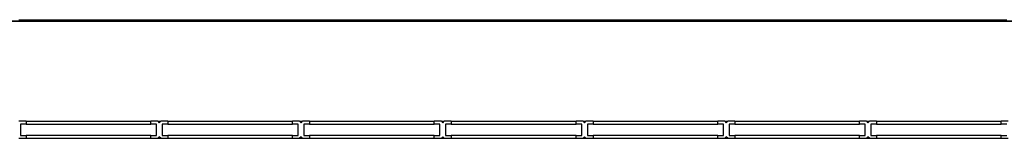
# Model space of a CAD drawing. Header units: millimetres. Extents: x -235 to 2095, y -109 to 485.
# Tile 18 of 20: x 1062 to 1410, y 208 to 250. Entities that reach past the tile are written whole.
import ezdxf

# ---------------------------------------------------------------- set-up
doc = ezdxf.new("R2010")
doc.units = ezdxf.units.MM

# ---------------------------------------------------------------- blocks, each defined once
blk = doc.blocks.new('FLEJE_REGLA_EXPOSED_ADHESIVADA_1220__5', base_point=(724, 249.42))
at = {"color": 7, "linetype": 'Continuous'}
for p, q in [((749, 249.48), (2025, 249.48)), ((2025, 249.42), (749, 249.42)), ((1062, 249.94), (1062.5, 249.94)), ((1062.5, 249.94), (1062.5, 249.96)), ((1062.5, 249.96), (1064.5, 249.96)), ((1062.5, 249.94), (1064.5, 249.94)), ((1064.5, 249.98), (1064.5, 249.96)), ((1064.5, 249.98), (1108.5, 249.98)), ((1064.5, 249.96), (1064.5, 249.94)), ((1108.5, 249.96), (1108.5, 249.98)), ((1108.5, 249.96), (1110.5, 249.96)), ((1108.5, 249.94), (1108.5, 249.96)), ((1108.5, 249.94), (1110.5, 249.94)), ((1110.5, 249.94), (1110.5, 249.96)), ((1110.5, 249.94), (1111, 249.94)), ((1111, 249.98), (1111, 249.94)), ((1111, 249.98), (1112, 249.98)), ((1112, 249.94), (1112, 249.98)), ((1112, 249.94), (1112.5, 249.94)), ((1112.5, 249.94), (1112.5, 249.96)), ((1112.5, 249.96), (1114.5, 249.96)), ((1112.5, 249.94), (1114.5, 249.94)), ((1114.5, 249.98), (1114.5, 249.96)), ((1114.5, 249.98), (1158.5, 249.98)), ((1114.5, 249.96), (1114.5, 249.94)), ((1158.5, 249.96), (1158.5, 249.98)), ((1158.5, 249.94), (1158.5, 249.96)), ((1158.5, 249.96), (1160.5, 249.96)), ((1158.5, 249.94), (1160.5, 249.94)), ((1160.5, 249.94), (1160.5, 249.96)), ((1160.5, 249.94), (1161, 249.94)), ((1161, 249.98), (1161, 249.94)), ((1161, 249.98), (1162, 249.98)), ((1162, 249.94), (1162, 249.98)), ((1162, 249.94), (1162.5, 249.94)), ((1162.5, 249.94), (1162.5, 249.96)), ((1162.5, 249.96), (1164.5, 249.96)), ((1162.5, 249.94), (1164.5, 249.94)), ((1164.5, 249.98), (1164.5, 249.96)), ((1164.5, 249.98), (1208.5, 249.98)), ((1164.5, 249.96), (1164.5, 249.94)), ((1208.5, 249.96), (1208.5, 249.98)), ((1208.5, 249.94), (1208.5, 249.96)), ((1208.5, 249.96), (1210.5, 249.96)), ((1208.5, 249.94), (1210.5, 249.94)), ((1210.5, 249.94), (1210.5, 249.96)), ((1210.5, 249.94), (1211, 249.94)), ((1211, 249.98), (1211, 249.94)), ((1211, 249.98), (1212, 249.98)), ((1212, 249.94), (1212, 249.98)), ((1212, 249.94), (1212.5, 249.94)), ((1212.5, 249.94), (1212.5, 249.96)), ((1212.5, 249.96), (1214.5, 249.96)), ((1212.5, 249.94), (1214.5, 249.94)), ((1214.5, 249.98), (1214.5, 249.96)), ((1214.5, 249.98), (1258.5, 249.98)), ((1214.5, 249.96), (1214.5, 249.94)), ((1258.5, 249.96), (1258.5, 249.98)), ((1258.5, 249.94), (1258.5, 249.96)), ((1258.5, 249.96), (1260.5, 249.96)), ((1258.5, 249.94), (1260.5, 249.94)), ((1260.5, 249.94), (1260.5, 249.96)), ((1260.5, 249.94), (1261, 249.94)), ((1261, 249.98), (1261, 249.94)), ((1261, 249.98), (1262, 249.98)), ((1262, 249.94), (1262, 249.98)), ((1262, 249.94), (1262.5, 249.94)), ((1262.5, 249.94), (1262.5, 249.96)), ((1262.5, 249.96), (1264.5, 249.96)), ((1262.5, 249.94), (1264.5, 249.94)), ((1264.5, 249.98), (1264.5, 249.96)), ((1264.5, 249.98), (1308.5, 249.98)), ((1264.5, 249.96), (1264.5, 249.94)), ((1308.5, 249.96), (1308.5, 249.98)), ((1308.5, 249.94), (1308.5, 249.96)), ((1308.5, 249.96), (1310.5, 249.96)), ((1308.5, 249.94), (1310.5, 249.94)), ((1310.5, 249.94), (1310.5, 249.96)), ((1310.5, 249.94), (1311, 249.94)), ((1311, 249.98), (1311, 249.94)), ((1311, 249.98), (1312, 249.98)), ((1312, 249.94), (1312, 249.98)), ((1312, 249.94), (1312.5, 249.94)), ((1312.5, 249.94), (1312.5, 249.96)), ((1312.5, 249.96), (1314.5, 249.96)), ((1312.5, 249.94), (1314.5, 249.94)), ((1314.5, 249.98), (1314.5, 249.96)), ((1314.5, 249.98), (1358.5, 249.98)), ((1314.5, 249.96), (1314.5, 249.94)), ((1358.5, 249.96), (1358.5, 249.98)), ((1358.5, 249.94), (1358.5, 249.96)), ((1358.5, 249.96), (1360.5, 249.96)), ((1358.5, 249.94), (1360.5, 249.94)), ((1360.5, 249.94), (1360.5, 249.96)), ((1360.5, 249.94), (1361, 249.94)), ((1361, 249.98), (1361, 249.94)), ((1361, 249.98), (1362, 249.98)), ((1362, 249.94), (1362, 249.98)), ((1362, 249.94), (1362.5, 249.94)), ((1362.5, 249.94), (1362.5, 249.96)), ((1362.5, 249.96), (1364.5, 249.96)), ((1362.5, 249.94), (1364.5, 249.94)), ((1364.5, 249.98), (1364.5, 249.96)), ((1364.5, 249.98), (1408.5, 249.98)), ((1364.5, 249.96), (1364.5, 249.94)), ((1408.5, 249.96), (1408.5, 249.98)), ((1408.5, 249.94), (1408.5, 249.96)), ((1408.5, 249.96), (1410.5, 249.96)), ((1408.5, 249.94), (1410.5, 249.94))]:
    blk.add_line(p, q, dxfattribs=at)
blk = doc.blocks.new('REGLA_EXPOSED_ADHESIVADA__7', base_point=(724, 249.42))
blk.add_blockref('FLEJE_REGLA_EXPOSED_ADHESIVADA_1220__5', (724, 249.42))
blk = doc.blocks.new('EXA_1220__8', base_point=(724, 249.42))
blk.add_blockref('REGLA_EXPOSED_ADHESIVADA__7', (724, 249.42))
blk = doc.blocks.new('Alzado2', base_point=(812, 256))
blk.add_blockref('EXA_1220__8', (724, 249.42))
blk = doc.blocks.new('FLEJE_REGLA_EXPOSED_ADHESIVADA_1220__14', base_point=(724, 204.94))
at = {"color": 7, "linetype": 'Continuous'}
for p, q in [((1064.5, 214.19), (1062, 214.19)), ((1064.5, 213.19), (1062.5, 213.19)), ((1062.5, 213.19), (1062.5, 209.19)), ((1064.5, 214.19), (1064.5, 213.19)), ((1064.5, 214.19), (1108.5, 214.19)), ((1064.5, 213.19), (1108.5, 213.19)), ((1108.5, 213.19), (1108.5, 214.19)), ((1111, 214.19), (1108.5, 214.19)), ((1110.5, 213.19), (1108.5, 213.19)), ((1110.5, 209.19), (1110.5, 213.19)), ((1111, 214.19), (1111.5, 213.69)), ((1111, 214.19), (1112, 214.19)), ((1111.5, 213.69), (1112, 214.19)), ((1114.5, 214.19), (1112, 214.19)), ((1114.5, 213.19), (1112.5, 213.19)), ((1112.5, 213.19), (1112.5, 209.19)), ((1114.5, 214.19), (1114.5, 213.19)), ((1114.5, 214.19), (1158.5, 214.19)), ((1114.5, 213.19), (1158.5, 213.19)), ((1158.5, 213.19), (1158.5, 214.19)), ((1161, 214.19), (1158.5, 214.19)), ((1160.5, 213.19), (1158.5, 213.19)), ((1160.5, 209.19), (1160.5, 213.19)), ((1161, 214.19), (1161.5, 213.69)), ((1161, 214.19), (1162, 214.19)), ((1161.5, 213.69), (1162, 214.19)), ((1164.5, 214.19), (1162, 214.19)), ((1164.5, 213.19), (1162.5, 213.19)), ((1162.5, 213.19), (1162.5, 209.19)), ((1164.5, 214.19), (1164.5, 213.19)), ((1164.5, 214.19), (1208.5, 214.19)), ((1164.5, 213.19), (1208.5, 213.19)), ((1208.5, 213.19), (1208.5, 214.19)), ((1211, 214.19), (1208.5, 214.19)), ((1210.5, 213.19), (1208.5, 213.19)), ((1210.5, 209.19), (1210.5, 213.19)), ((1211, 214.19), (1211.5, 213.69)), ((1211, 214.19), (1212, 214.19)), ((1211.5, 213.69), (1212, 214.19)), ((1214.5, 214.19), (1212, 214.19)), ((1214.5, 213.19), (1212.5, 213.19)), ((1212.5, 213.19), (1212.5, 209.19)), ((1214.5, 214.19), (1214.5, 213.19)), ((1214.5, 214.19), (1258.5, 214.19)), ((1214.5, 213.19), (1258.5, 213.19)), ((1258.5, 213.19), (1258.5, 214.19)), ((1261, 214.19), (1258.5, 214.19)), ((1260.5, 213.19), (1258.5, 213.19)), ((1260.5, 209.19), (1260.5, 213.19)), ((1261, 214.19), (1261.5, 213.69)), ((1261, 214.19), (1262, 214.19)), ((1261.5, 213.69), (1262, 214.19)), ((1264.5, 214.19), (1262, 214.19)), ((1264.5, 213.19), (1262.5, 213.19)), ((1262.5, 213.19), (1262.5, 209.19)), ((1264.5, 214.19), (1264.5, 213.19)), ((1264.5, 214.19), (1308.5, 214.19)), ((1264.5, 213.19), (1308.5, 213.19)), ((1308.5, 213.19), (1308.5, 214.19)), ((1311, 214.19), (1308.5, 214.19)), ((1310.5, 213.19), (1308.5, 213.19)), ((1310.5, 209.19), (1310.5, 213.19)), ((1311, 214.19), (1311.5, 213.69)), ((1311, 214.19), (1312, 214.19)), ((1311.5, 213.69), (1312, 214.19)), ((1314.5, 214.19), (1312, 214.19)), ((1314.5, 213.19), (1312.5, 213.19)), ((1312.5, 213.19), (1312.5, 209.19)), ((1314.5, 214.19), (1314.5, 213.19)), ((1314.5, 214.19), (1358.5, 214.19)), ((1314.5, 213.19), (1358.5, 213.19)), ((1358.5, 213.19), (1358.5, 214.19)), ((1361, 214.19), (1358.5, 214.19)), ((1360.5, 213.19), (1358.5, 213.19)), ((1360.5, 209.19), (1360.5, 213.19)), ((1361, 214.19), (1361.5, 213.69)), ((1361, 214.19), (1362, 214.19)), ((1361.5, 213.69), (1362, 214.19)), ((1364.5, 214.19), (1362, 214.19)), ((1364.5, 213.19), (1362.5, 213.19)), ((1362.5, 213.19), (1362.5, 209.19)), ((1364.5, 214.19), (1364.5, 213.19)), ((1364.5, 214.19), (1408.5, 214.19)), ((1364.5, 213.19), (1408.5, 213.19)), ((1408.5, 213.19), (1408.5, 214.19)), ((1411, 214.19), (1408.5, 214.19)), ((1410.5, 213.19), (1408.5, 213.19)), ((1062.5, 209.19), (1064.5, 209.19)), ((1064.5, 209.19), (1064.5, 208.19)), ((1108.5, 209.19), (1064.5, 209.19)), ((1108.5, 209.19), (1110.5, 209.19)), ((1108.5, 208.19), (1108.5, 209.19)), ((1111.5, 208.69), (1111, 208.19)), ((1112, 208.19), (1111.5, 208.69)), ((1112.5, 209.19), (1114.5, 209.19)), ((1114.5, 209.19), (1114.5, 208.19)), ((1158.5, 209.19), (1114.5, 209.19)), ((1158.5, 208.19), (1158.5, 209.19)), ((1158.5, 209.19), (1160.5, 209.19)), ((1161.5, 208.69), (1161, 208.19)), ((1162, 208.19), (1161.5, 208.69)), ((1162.5, 209.19), (1164.5, 209.19)), ((1208.5, 209.19), (1164.5, 209.19)), ((1164.5, 209.19), (1164.5, 208.19)), ((1208.5, 209.19), (1210.5, 209.19)), ((1208.5, 208.19), (1208.5, 209.19)), ((1211.5, 208.69), (1211, 208.19)), ((1212, 208.19), (1211.5, 208.69)), ((1212.5, 209.19), (1214.5, 209.19)), ((1258.5, 209.19), (1214.5, 209.19)), ((1214.5, 209.19), (1214.5, 208.19)), ((1258.5, 209.19), (1260.5, 209.19)), ((1258.5, 208.19), (1258.5, 209.19)), ((1261.5, 208.69), (1261, 208.19)), ((1262, 208.19), (1261.5, 208.69)), ((1262.5, 209.19), (1264.5, 209.19)), ((1264.5, 209.19), (1264.5, 208.19)), ((1308.5, 209.19), (1264.5, 209.19)), ((1308.5, 208.19), (1308.5, 209.19)), ((1308.5, 209.19), (1310.5, 209.19)), ((1311.5, 208.69), (1311, 208.19)), ((1312, 208.19), (1311.5, 208.69)), ((1312.5, 209.19), (1314.5, 209.19)), ((1314.5, 209.19), (1314.5, 208.19)), ((1358.5, 209.19), (1314.5, 209.19)), ((1358.5, 208.19), (1358.5, 209.19)), ((1358.5, 209.19), (1360.5, 209.19)), ((1361.5, 208.69), (1361, 208.19)), ((1362, 208.19), (1361.5, 208.69)), ((1362.5, 209.19), (1364.5, 209.19)), ((1364.5, 209.19), (1364.5, 208.19)), ((1408.5, 209.19), (1364.5, 209.19)), ((1408.5, 208.19), (1408.5, 209.19)), ((1408.5, 209.19), (1410.5, 209.19)), ((1062, 208.19), (1064.5, 208.19)), ((1064.5, 208.19), (1108.5, 208.19)), ((1108.5, 208.19), (1111, 208.19)), ((1111, 208.19), (1112, 208.19)), ((1112, 208.19), (1114.5, 208.19)), ((1114.5, 208.19), (1158.5, 208.19)), ((1158.5, 208.19), (1161, 208.19)), ((1161, 208.19), (1162, 208.19)), ((1162, 208.19), (1164.5, 208.19)), ((1164.5, 208.19), (1208.5, 208.19)), ((1208.5, 208.19), (1211, 208.19)), ((1211, 208.19), (1212, 208.19)), ((1212, 208.19), (1214.5, 208.19)), ((1214.5, 208.19), (1258.5, 208.19)), ((1258.5, 208.19), (1261, 208.19)), ((1261, 208.19), (1262, 208.19)), ((1262, 208.19), (1264.5, 208.19)), ((1264.5, 208.19), (1308.5, 208.19)), ((1308.5, 208.19), (1311, 208.19)), ((1311, 208.19), (1312, 208.19)), ((1312, 208.19), (1314.5, 208.19)), ((1314.5, 208.19), (1358.5, 208.19)), ((1358.5, 208.19), (1361, 208.19)), ((1361, 208.19), (1362, 208.19)), ((1362, 208.19), (1364.5, 208.19)), ((1364.5, 208.19), (1408.5, 208.19)), ((1408.5, 208.19), (1411, 208.19))]:
    blk.add_line(p, q, dxfattribs=at)
blk = doc.blocks.new('REGLA_EXPOSED_ADHESIVADA__16', base_point=(724, 193.36))
blk.add_blockref('FLEJE_REGLA_EXPOSED_ADHESIVADA_1220__14', (724, 204.94))
blk = doc.blocks.new('EXA_1220__17', base_point=(724, 193.36))
blk.add_blockref('REGLA_EXPOSED_ADHESIVADA__16', (724, 193.36))
blk = doc.blocks.new('Superior1', base_point=(812, 208.06))
blk.add_blockref('EXA_1220__17', (724, 193.36))

msp = doc.modelspace()

# ---------------------------------------------------------------- block references
for name, p in [('Alzado2', (812, 256)), ('Superior1', (812, 208.06))]:
    msp.add_blockref(name, p)

doc.saveas('drawing.dxf')
